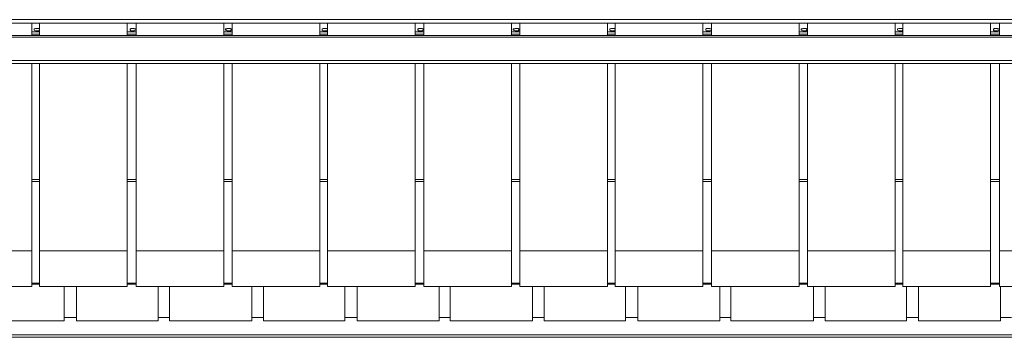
# Model space of a CAD drawing. Header units: millimetres. Extents: x -15 to 153, y -141 to 37.
# Tile 42 of 98: x 13.676 to 16.202, y 12.778 to 13.594. Entities that reach past the tile are written whole.
import ezdxf

# ---------------------------------------------------------------- set-up
doc = ezdxf.new("R2010")
doc.units = ezdxf.units.MM
doc.header["$MEASUREMENT"] = 0
doc.layers.get('0').update_dxf_attribs({"color": 5, "lineweight": 20})

msp = doc.modelspace()

# ---------------------------------------------------------------- linework, layer by layer
at = {"linetype": 'Continuous'}
for p, q in [((8.1144, 13.594), (17.1144, 13.594)), ((8.1144, 13.585), (17.1144, 13.585)), ((13.7079, 13.585), (13.7079, 13.5535)), ((13.7079, 13.5625), (13.7274, 13.5625)), ((13.7274, 13.585), (13.7274, 13.5535)), ((13.9524, 13.585), (13.9524, 13.5535)), ((13.9524, 13.5625), (13.9749, 13.5625)), ((13.9749, 13.585), (13.9749, 13.5535)), ((14.1999, 13.585), (14.1999, 13.5535)), ((14.1999, 13.5625), (14.2209, 13.5625)), ((14.2209, 13.585), (14.2209, 13.5535)), ((14.4459, 13.585), (14.4459, 13.5535)), ((14.4459, 13.5625), (14.4654, 13.5625)), ((14.4654, 13.585), (14.4654, 13.5535)), ((14.6904, 13.585), (14.6904, 13.5535)), ((14.6904, 13.5625), (14.7129, 13.5625)), ((14.7129, 13.585), (14.7129, 13.5535)), ((14.9379, 13.585), (14.9379, 13.5535)), ((14.9379, 13.5625), (14.9589, 13.5625)), ((14.9589, 13.585), (14.9589, 13.5535)), ((15.1839, 13.585), (15.1839, 13.5535)), ((15.1839, 13.5625), (15.2034, 13.5625)), ((15.2034, 13.585), (15.2034, 13.5535)), ((15.4284, 13.585), (15.4284, 13.5535)), ((15.4284, 13.5625), (15.4509, 13.5625)), ((15.4509, 13.585), (15.4509, 13.5535)), ((15.6759, 13.585), (15.6759, 13.5535)), ((15.6759, 13.5625), (15.6969, 13.5625)), ((15.6969, 13.585), (15.6969, 13.5535)), ((15.9219, 13.585), (15.9219, 13.5535)), ((15.9219, 13.5625), (15.9414, 13.5625)), ((15.9414, 13.585), (15.9414, 13.5535)), ((16.1664, 13.585), (16.1664, 13.5535)), ((16.1664, 13.5625), (16.1889, 13.5625)), ((16.1889, 13.585), (16.1889, 13.5535)), ((7.9629, 13.5535), (17.2644, 13.5535)), ((17.2644, 13.549), (7.9629, 13.549)), ((13.7079, 13.5565), (13.7274, 13.5565)), ((13.9524, 13.5565), (13.9749, 13.5565)), ((14.1999, 13.5565), (14.2209, 13.5565)), ((14.4459, 13.5565), (14.4654, 13.5565)), ((14.6904, 13.5565), (14.7129, 13.5565)), ((14.9379, 13.5565), (14.9589, 13.5565)), ((15.1839, 13.5565), (15.2034, 13.5565)), ((15.4284, 13.5565), (15.4509, 13.5565)), ((15.6759, 13.5565), (15.6969, 13.5565)), ((15.9219, 13.5565), (15.9414, 13.5565)), ((16.1664, 13.5565), (16.1889, 13.5565)), ((7.9629, 13.489), (17.2644, 13.489)), ((7.9629, 13.4815), (17.2644, 13.4815)), ((13.7079, 13.4815), (13.7079, 13)), ((13.7274, 13.4815), (13.7274, 13)), ((13.9524, 13.4815), (13.9524, 13)), ((13.9749, 13.4815), (13.9749, 13)), ((14.1999, 13.4815), (14.1999, 13)), ((14.2209, 13.4815), (14.2209, 13)), ((14.4459, 13.4815), (14.4459, 13)), ((14.4654, 13.4815), (14.4654, 13)), ((14.6904, 13.4815), (14.6904, 13)), ((14.7129, 13.4815), (14.7129, 13)), ((14.9379, 13.4815), (14.9379, 13)), ((14.9589, 13.4815), (14.9589, 13)), ((15.1839, 13.4815), (15.1839, 13)), ((15.2034, 13.4815), (15.2034, 13)), ((15.4284, 13.4815), (15.4284, 13)), ((15.4509, 13.4815), (15.4509, 13)), ((15.6759, 13.4815), (15.6759, 13)), ((15.6969, 13.4815), (15.6969, 13)), ((15.9219, 13.4815), (15.9219, 13)), ((15.9414, 13.4815), (15.9414, 13)), ((16.1664, 13.4815), (16.1664, 13)), ((16.1889, 13.4815), (16.1889, 13)), ((13.7079, 13.183), (13.7274, 13.183)), ((13.9524, 13.183), (13.9749, 13.183)), ((14.1999, 13.183), (14.2209, 13.183)), ((14.4459, 13.183), (14.4654, 13.183)), ((14.6904, 13.183), (14.7129, 13.183)), ((14.9379, 13.183), (14.9589, 13.183)), ((15.1839, 13.183), (15.2034, 13.183)), ((15.4284, 13.183), (15.4509, 13.183)), ((15.6759, 13.183), (15.6969, 13.183)), ((15.9219, 13.183), (15.9414, 13.183)), ((16.1664, 13.183), (16.1889, 13.183)), ((13.7079, 13.1785), (13.7274, 13.1785)), ((13.9524, 13.1785), (13.9749, 13.1785)), ((14.1999, 13.1785), (14.2209, 13.1785)), ((14.4459, 13.1785), (14.4654, 13.1785)), ((14.6904, 13.1785), (14.7129, 13.1785)), ((14.9379, 13.1785), (14.9589, 13.1785)), ((15.1839, 13.1785), (15.2034, 13.1785)), ((15.4284, 13.1785), (15.4509, 13.1785)), ((15.6759, 13.1785), (15.6969, 13.1785)), ((15.9219, 13.1785), (15.9414, 13.1785)), ((16.1664, 13.1785), (16.1889, 13.1785)), ((13.7079, 13), (13.4829, 13)), ((13.7079, 13), (13.7079, 12.9085)), ((13.9524, 13), (13.7274, 13)), ((13.7274, 13), (13.7274, 12.9085)), ((13.9524, 13), (13.9524, 12.9085)), ((14.1999, 13), (13.9749, 13)), ((13.9749, 13), (13.9749, 12.9085)), ((14.1999, 13), (14.1999, 12.9085)), ((14.4459, 13), (14.2209, 13)), ((14.2209, 13), (14.2209, 12.9085)), ((14.4459, 13), (14.4459, 12.9085)), ((14.6904, 13), (14.4654, 13)), ((14.4654, 13), (14.4654, 12.9085)), ((14.6904, 13), (14.6904, 12.9085)), ((14.9379, 13), (14.7129, 13)), ((14.7129, 13), (14.7129, 12.9085)), ((14.9379, 13), (14.9379, 12.9085)), ((15.1839, 13), (14.9589, 13)), ((14.9589, 13), (14.9589, 12.9085)), ((15.1839, 13), (15.1839, 12.9085)), ((15.4284, 13), (15.2034, 13)), ((15.2034, 13), (15.2034, 12.9085)), ((15.4284, 13), (15.4284, 12.9085)), ((15.6759, 13), (15.4509, 13)), ((15.4509, 13), (15.4509, 12.9085)), ((15.6759, 13), (15.6759, 12.9085)), ((15.9219, 13), (15.6969, 13)), ((15.6969, 13), (15.6969, 12.9085)), ((15.9219, 13), (15.9219, 12.9085)), ((16.1664, 13), (15.9414, 13)), ((15.9414, 13), (15.9414, 12.9085)), ((16.1664, 13), (16.1664, 12.9085)), ((16.4139, 13), (16.1889, 13)), ((16.1889, 13), (16.1889, 12.9085)), ((13.4829, 12.9085), (13.7079, 12.9085)), ((13.7079, 12.9175), (13.7274, 12.9175)), ((13.7079, 12.9145), (13.7274, 12.9145)), ((13.7274, 12.9085), (13.9524, 12.9085)), ((13.7904, 12.82), (13.7904, 12.9085)), ((13.8219, 12.82), (13.8219, 12.9085)), ((13.9524, 12.9175), (13.9749, 12.9175)), ((13.9524, 12.9145), (13.9749, 12.9145)), ((13.9749, 12.9085), (14.1999, 12.9085)), ((14.0319, 12.82), (14.0319, 12.9085)), ((14.0604, 12.82), (14.0604, 12.9085)), ((14.1999, 12.9175), (14.2209, 12.9175)), ((14.1999, 12.9145), (14.2209, 12.9145)), ((14.2209, 12.9085), (14.4459, 12.9085)), ((14.2719, 12.82), (14.2719, 12.9085)), ((14.3019, 12.82), (14.3019, 12.9085)), ((14.4459, 12.9175), (14.4654, 12.9175)), ((14.4459, 12.9145), (14.4654, 12.9145)), ((14.4654, 12.9085), (14.6904, 12.9085)), ((14.5104, 12.82), (14.5104, 12.9085)), ((14.5419, 12.82), (14.5419, 12.9085)), ((14.6904, 12.9175), (14.7129, 12.9175)), ((14.6904, 12.9145), (14.7129, 12.9145)), ((14.7129, 12.9085), (14.9379, 12.9085)), ((14.7519, 12.82), (14.7519, 12.9085)), ((14.7804, 12.82), (14.7804, 12.9085)), ((14.9379, 12.9175), (14.9589, 12.9175)), ((14.9379, 12.9145), (14.9589, 12.9145)), ((14.9589, 12.9085), (15.1839, 12.9085)), ((14.9919, 12.82), (14.9919, 12.9085)), ((15.0219, 12.82), (15.0219, 12.9085)), ((15.1839, 12.9175), (15.2034, 12.9175)), ((15.1839, 12.9145), (15.2034, 12.9145)), ((15.2034, 12.9085), (15.4284, 12.9085)), ((15.2304, 12.82), (15.2304, 12.9085)), ((15.2619, 12.82), (15.2619, 12.9085)), ((15.4284, 12.9175), (15.4509, 12.9175)), ((15.4284, 12.9145), (15.4509, 12.9145)), ((15.4509, 12.9085), (15.6759, 12.9085)), ((15.4719, 12.82), (15.4719, 12.9085)), ((15.5004, 12.82), (15.5004, 12.9085)), ((15.6759, 12.9175), (15.6969, 12.9175)), ((15.6759, 12.9145), (15.6969, 12.9145)), ((15.6969, 12.9085), (15.9219, 12.9085)), ((15.7119, 12.82), (15.7119, 12.9085)), ((15.7419, 12.82), (15.7419, 12.9085)), ((15.9219, 12.9175), (15.9414, 12.9175)), ((15.9219, 12.9145), (15.9414, 12.9145)), ((15.9414, 12.9085), (16.1664, 12.9085)), ((15.9504, 12.82), (15.9504, 12.9085)), ((15.9819, 12.82), (15.9819, 12.9085)), ((16.1664, 12.9175), (16.1889, 12.9175)), ((16.1664, 12.9145), (16.1889, 12.9145)), ((16.1889, 12.9085), (16.4139, 12.9085)), ((16.1919, 12.82), (16.1919, 12.9085)), ((13.7904, 12.829), (13.8219, 12.829)), ((14.0319, 12.829), (14.0604, 12.829)), ((14.2719, 12.829), (14.3019, 12.829)), ((14.5104, 12.829), (14.5419, 12.829)), ((14.7519, 12.829), (14.7804, 12.829)), ((14.9919, 12.829), (15.0219, 12.829)), ((15.2304, 12.829), (15.2619, 12.829)), ((15.4719, 12.829), (15.5004, 12.829)), ((15.7119, 12.829), (15.7419, 12.829)), ((15.9504, 12.829), (15.9819, 12.829)), ((16.1919, 12.829), (16.2204, 12.829)), ((13.5819, 12.82), (13.7904, 12.82)), ((13.8219, 12.82), (14.0319, 12.82)), ((14.0604, 12.82), (14.2719, 12.82)), ((14.3019, 12.82), (14.5104, 12.82)), ((14.5419, 12.82), (14.7519, 12.82)), ((14.7804, 12.82), (14.9919, 12.82)), ((15.0219, 12.82), (15.2304, 12.82)), ((15.2619, 12.82), (15.4719, 12.82)), ((15.5004, 12.82), (15.7119, 12.82)), ((15.7419, 12.82), (15.9504, 12.82)), ((15.9819, 12.82), (16.1919, 12.82)), ((17.1144, 12.784), (8.1144, 12.784)), ((17.1144, 12.778), (8.1144, 12.778))]:
    msp.add_line(p, q, dxfattribs=at)
for points in [[(13.7229, 13.5715), (13.7259, 13.57), (13.7274, 13.57), (13.7274, 13.567), (13.7274, 13.567), (13.7259, 13.5655), (13.7229, 13.5655), (13.7214, 13.5655), (13.7184, 13.5655), (13.7169, 13.5655), (13.7139, 13.567), (13.7139, 13.567), (13.7139, 13.57), (13.7139, 13.57), (13.7184, 13.5715), (13.7214, 13.5715), (13.7229, 13.5715)], [(13.7139, 13.567), (13.7139, 13.57), (13.7139, 13.57), (13.7169, 13.5715), (13.7184, 13.5715), (13.7214, 13.5715), (13.7229, 13.5715), (13.7259, 13.5715), (13.7274, 13.57), (13.7274, 13.567)], [(13.7139, 13.567), (13.7139, 13.567), (13.7139, 13.567), (13.7139, 13.567)], [(13.7274, 13.567), (13.7274, 13.567), (13.7274, 13.567)], [(13.9689, 13.5715), (13.9704, 13.57), (13.9734, 13.57), (13.9749, 13.567), (13.9734, 13.567), (13.9704, 13.5655), (13.9704, 13.5655), (13.9659, 13.5655), (13.9644, 13.5655), (13.9614, 13.5655), (13.9599, 13.567), (13.9599, 13.567), (13.9599, 13.57), (13.9614, 13.57), (13.9644, 13.5715), (13.9659, 13.5715), (13.9689, 13.5715)], [(13.9599, 13.567), (13.9599, 13.57), (13.9614, 13.57), (13.9614, 13.5715), (13.9659, 13.5715), (13.9659, 13.5715), (13.9704, 13.5715), (13.9704, 13.5715), (13.9734, 13.57), (13.9749, 13.567)], [(13.9614, 13.567), (13.9614, 13.567), (13.9599, 13.567), (13.9599, 13.567)], [(13.9749, 13.567), (13.9734, 13.567), (13.9734, 13.567)], [(14.2134, 13.5715), (14.2179, 13.57), (14.2179, 13.57), (14.2209, 13.567), (14.2179, 13.567), (14.2179, 13.5655), (14.2164, 13.5655), (14.2134, 13.5655), (14.2089, 13.5655), (14.2089, 13.5655), (14.2044, 13.567), (14.2044, 13.567), (14.2044, 13.57), (14.2074, 13.57), (14.2089, 13.5715), (14.2134, 13.5715), (14.2134, 13.5715)], [(14.2044, 13.567), (14.2044, 13.57), (14.2074, 13.57), (14.2089, 13.5715), (14.2119, 13.5715), (14.2134, 13.5715), (14.2164, 13.5715), (14.2179, 13.5715), (14.2179, 13.57), (14.2209, 13.567)], [(14.2074, 13.567), (14.2074, 13.567), (14.2044, 13.567), (14.2044, 13.567)], [(14.2209, 13.567), (14.2179, 13.567), (14.2179, 13.567)], [(14.4609, 13.5715), (14.4639, 13.57), (14.4654, 13.57), (14.4654, 13.567), (14.4654, 13.567), (14.4639, 13.5655), (14.4609, 13.5655), (14.4594, 13.5655), (14.4564, 13.5655), (14.4549, 13.5655), (14.4519, 13.567), (14.4519, 13.567), (14.4519, 13.57), (14.4519, 13.57), (14.4564, 13.5715), (14.4594, 13.5715), (14.4609, 13.5715)], [(14.4519, 13.567), (14.4519, 13.57), (14.4519, 13.57), (14.4549, 13.5715), (14.4564, 13.5715), (14.4594, 13.5715), (14.4609, 13.5715), (14.4639, 13.5715), (14.4654, 13.57), (14.4654, 13.567)], [(14.4519, 13.567), (14.4519, 13.567), (14.4519, 13.567), (14.4519, 13.567)], [(14.4654, 13.567), (14.4654, 13.567), (14.4654, 13.567)], [(14.7069, 13.5715), (14.7084, 13.57), (14.7114, 13.57), (14.7129, 13.567), (14.7114, 13.567), (14.7084, 13.5655), (14.7084, 13.5655), (14.7039, 13.5655), (14.7024, 13.5655), (14.6994, 13.5655), (14.6979, 13.567), (14.6979, 13.567), (14.6979, 13.57), (14.6994, 13.57), (14.7024, 13.5715), (14.7039, 13.5715), (14.7069, 13.5715)], [(14.6979, 13.567), (14.6979, 13.57), (14.6994, 13.57), (14.6994, 13.5715), (14.7039, 13.5715), (14.7039, 13.5715), (14.7084, 13.5715), (14.7084, 13.5715), (14.7114, 13.57), (14.7129, 13.567)], [(14.6994, 13.567), (14.6994, 13.567), (14.6979, 13.567), (14.6979, 13.567)], [(14.7129, 13.567), (14.7114, 13.567), (14.7114, 13.567)], [(14.9514, 13.5715), (14.9559, 13.57), (14.9559, 13.57), (14.9589, 13.567), (14.9559, 13.567), (14.9559, 13.5655), (14.9544, 13.5655), (14.9514, 13.5655), (14.9469, 13.5655), (14.9469, 13.5655), (14.9424, 13.567), (14.9424, 13.567), (14.9424, 13.57), (14.9454, 13.57), (14.9469, 13.5715), (14.9514, 13.5715), (14.9514, 13.5715)], [(14.9424, 13.567), (14.9424, 13.57), (14.9454, 13.57), (14.9469, 13.5715), (14.9499, 13.5715), (14.9514, 13.5715), (14.9544, 13.5715), (14.9559, 13.5715), (14.9559, 13.57), (14.9589, 13.567)], [(14.9454, 13.567), (14.9454, 13.567), (14.9424, 13.567), (14.9424, 13.567)], [(14.9589, 13.567), (14.9559, 13.567), (14.9559, 13.567)], [(15.1989, 13.5715), (15.2019, 13.57), (15.2034, 13.57), (15.2034, 13.567), (15.2034, 13.567), (15.2019, 13.5655), (15.1989, 13.5655), (15.1974, 13.5655), (15.1944, 13.5655), (15.1929, 13.5655), (15.1899, 13.567), (15.1899, 13.567), (15.1899, 13.57), (15.1899, 13.57), (15.1944, 13.5715), (15.1974, 13.5715), (15.1989, 13.5715)], [(15.1899, 13.567), (15.1899, 13.57), (15.1899, 13.57), (15.1929, 13.5715), (15.1944, 13.5715), (15.1974, 13.5715), (15.1989, 13.5715), (15.2019, 13.5715), (15.2034, 13.57), (15.2034, 13.567)], [(15.1899, 13.567), (15.1899, 13.567), (15.1899, 13.567), (15.1899, 13.567)], [(15.2034, 13.567), (15.2034, 13.567), (15.2034, 13.567)], [(15.4449, 13.5715), (15.4464, 13.57), (15.4494, 13.57), (15.4509, 13.567), (15.4494, 13.567), (15.4464, 13.5655), (15.4464, 13.5655), (15.4419, 13.5655), (15.4404, 13.5655), (15.4374, 13.5655), (15.4359, 13.567), (15.4359, 13.567), (15.4359, 13.57), (15.4374, 13.57), (15.4404, 13.5715), (15.4419, 13.5715), (15.4449, 13.5715)], [(15.4359, 13.567), (15.4359, 13.57), (15.4374, 13.57), (15.4374, 13.5715), (15.4419, 13.5715), (15.4419, 13.5715), (15.4464, 13.5715), (15.4464, 13.5715), (15.4494, 13.57), (15.4509, 13.567)], [(15.4374, 13.567), (15.4374, 13.567), (15.4359, 13.567), (15.4359, 13.567)], [(15.4509, 13.567), (15.4494, 13.567), (15.4494, 13.567)], [(15.6894, 13.5715), (15.6939, 13.57), (15.6939, 13.57), (15.6969, 13.567), (15.6939, 13.567), (15.6939, 13.5655), (15.6924, 13.5655), (15.6894, 13.5655), (15.6849, 13.5655), (15.6849, 13.5655), (15.6804, 13.567), (15.6804, 13.567), (15.6804, 13.57), (15.6834, 13.57), (15.6849, 13.5715), (15.6894, 13.5715), (15.6894, 13.5715)], [(15.6804, 13.567), (15.6804, 13.57), (15.6834, 13.57), (15.6849, 13.5715), (15.6879, 13.5715), (15.6894, 13.5715), (15.6924, 13.5715), (15.6939, 13.5715), (15.6939, 13.57), (15.6969, 13.567)], [(15.6834, 13.567), (15.6834, 13.567), (15.6804, 13.567), (15.6804, 13.567)], [(15.6969, 13.567), (15.6939, 13.567), (15.6939, 13.567)], [(15.9369, 13.5715), (15.9399, 13.57), (15.9414, 13.57), (15.9414, 13.567), (15.9414, 13.567), (15.9399, 13.5655), (15.9369, 13.5655), (15.9354, 13.5655), (15.9324, 13.5655), (15.9309, 13.5655), (15.9279, 13.567), (15.9279, 13.567), (15.9279, 13.57), (15.9279, 13.57), (15.9324, 13.5715), (15.9354, 13.5715), (15.9369, 13.5715)], [(15.9279, 13.567), (15.9279, 13.57), (15.9279, 13.57), (15.9309, 13.5715), (15.9324, 13.5715), (15.9354, 13.5715), (15.9369, 13.5715), (15.9399, 13.5715), (15.9414, 13.57), (15.9414, 13.567)], [(15.9279, 13.567), (15.9279, 13.567), (15.9279, 13.567), (15.9279, 13.567)], [(15.9414, 13.567), (15.9414, 13.567), (15.9414, 13.567)], [(16.1829, 13.5715), (16.1844, 13.57), (16.1874, 13.57), (16.1889, 13.567), (16.1874, 13.567), (16.1844, 13.5655), (16.1844, 13.5655), (16.1799, 13.5655), (16.1784, 13.5655), (16.1754, 13.5655), (16.1739, 13.567), (16.1739, 13.567), (16.1739, 13.57), (16.1754, 13.57), (16.1784, 13.5715), (16.1799, 13.5715), (16.1829, 13.5715)], [(16.1739, 13.567), (16.1739, 13.57), (16.1754, 13.57), (16.1754, 13.5715), (16.1799, 13.5715), (16.1799, 13.5715), (16.1844, 13.5715), (16.1844, 13.5715), (16.1874, 13.57), (16.1889, 13.567)], [(16.1754, 13.567), (16.1754, 13.567), (16.1739, 13.567), (16.1739, 13.567)], [(16.1889, 13.567), (16.1874, 13.567), (16.1874, 13.567)]]:
    msp.add_lwpolyline(points, dxfattribs=at)

doc.saveas('drawing.dxf')
